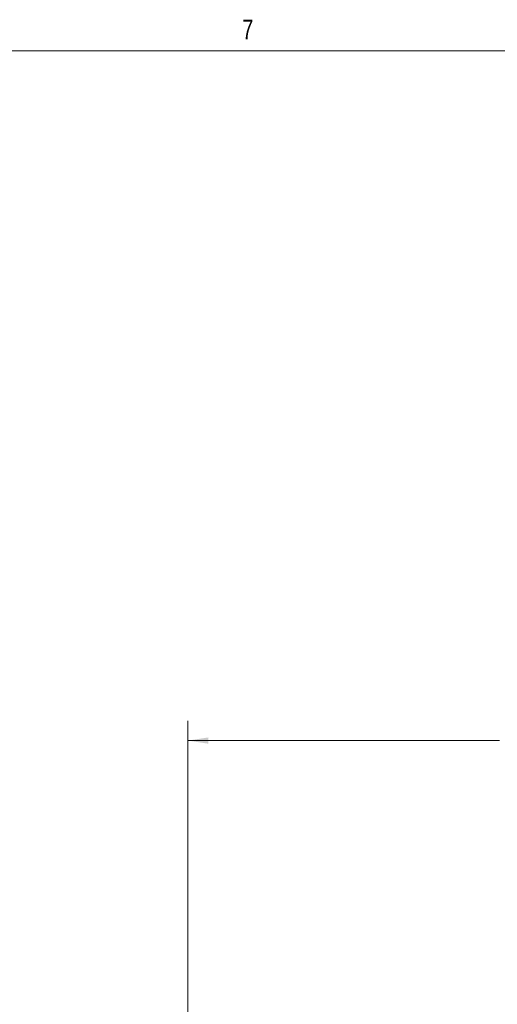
# Model space of a CAD drawing. Header units: inches. Extents: x 0.3 to 33.9, y 0.2 to 21.7.
# Tile 13 of 32: x 5.4 to 8.4, y 15.4 to 21.6. Entities that reach past the tile are written whole.
import ezdxf

# ---------------------------------------------------------------- set-up
doc = ezdxf.new("R2010")
doc.units = ezdxf.units.IN
doc.header["$MEASUREMENT"] = 0
doc.layers.add('SLD-0', color=7, linetype='Continuous', lineweight=15)
doc.styles.add('SLDTEXTSTYLE0', font='TXT', dxfattribs={"width": 0.75})
doc.dimstyles.new('SLDDIMSTYLE0', dxfattribs={"dimtxt": 0.25, "dimasz": 0.13, "dimexe": 0, "dimexo": 0.0625, "dimgap": 0.0625, "dimtad": 0, "dimtih": 1, "dimtoh": 1, "dimrnd": 1e-09, "dimzin": 12, "dimdsep": 46, "dimtxsty": 'SLDTEXTSTYLE0', "dimsah": 1, "dimcen": 0.09, "dimadec": 0, "dimazin": 3, "dimtfac": 1, "dimtofl": 0, "dimtmove": 0, "dimatfit": 3, "dimfxl": 1, "dimfrac": 2, "dimtolj": 1, "dimtzin": 12, "dimarcsym": 0})

# ---------------------------------------------------------------- blocks, each defined once
blk = doc.blocks.new('_D_7')
at = {"layer": 'SLD-0'}
for p, q in [((6.4388, 11.6387), (6.4388, 17.1693)), ((8.5511, 17.0811), (8.5004, 17.0811)), ((8.5004, 17.0811), (8.5004, 16.6842)), ((9.5093, 17.0811), (9.5601, 17.0811)), ((9.5601, 17.0811), (9.5601, 16.6842)), ((6.4388, 17.0443), (8.4115, 17.0443)), ((11.6217, 17.0443), (9.6489, 17.0443)), ((8.5004, 16.6842), (8.5511, 16.6842)), ((9.5601, 16.6842), (9.5093, 16.6842))]:
    blk.add_line(p, q, dxfattribs=at)
for points in [[(6.4388, 17.0443), (6.5688, 17.0243), (6.5688, 17.0643)], [(11.6217, 17.0443), (11.4917, 17.0643), (11.4917, 17.0243)]]:
    blk.add_solid(points, dxfattribs=at)
at = {"layer": 'SLD-0', "char_height": 0.25, "attachment_point": 1, "style": 'SLDTEXTSTYLE0'}
for s, insert in [('5.18', (8.6054, 17.4542, 0.0039)), ('131.6', (8.6146, 17.0065, 0.0039))]:
    blk.add_mtext(s, dxfattribs=dict(at, insert=insert))

msp = doc.modelspace()

# ---------------------------------------------------------------- linework, layer by layer
at = {"layer": 'SLD-0'}
msp.add_line((0.5229, 21.4106), (33.5229, 21.4106), dxfattribs=at)

# ---------------------------------------------------------------- texts
at = {"color": 7, "linetype": 'Continuous', "lineweight": 0, "insert": (6.7822, 21.6085), "char_height": 0.125, "attachment_point": 1, "style": 'SLDTEXTSTYLE0'}
msp.add_mtext('7', dxfattribs=at)

# ---------------------------------------------------------------- dimensions: what is measured, and where the dimension line sits
at = {"layer": 'SLD-0'}
dim = msp.add_linear_dim(base=(11.6217, 17.0443), p1=(6.4388, 11.5887), p2=(11.6217, 18.4888), dimstyle='SLDDIMSTYLE0', dxfattribs=at)
dim.commit()
dim.dimension.update_dxf_attribs({"geometry": '_D_7', "text_midpoint": (9.0302, 17.0443), "dimtype": 160})

doc.saveas('drawing.dxf')
